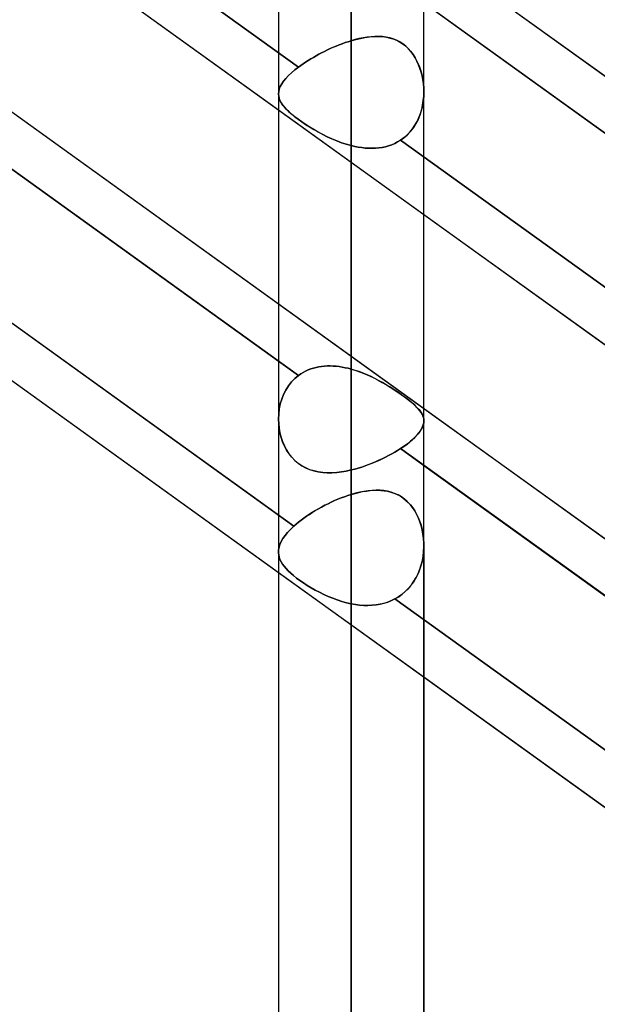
# Model space of a CAD drawing. Header units: millimetres. Extents: x -86 to 92, y -242 to 242.
# Tile 31 of 81: x 30 to 37, y -70 to -58. Entities that reach past the tile are written whole.
import ezdxf

# ---------------------------------------------------------------- set-up
doc = ezdxf.new("R2010")
doc.units = ezdxf.units.MM
doc.layers.add('MAIN-1', color=7, linetype='Continuous')

msp = doc.modelspace()

# ---------------------------------------------------------------- linework, layer by layer
at = {"layer": 'MAIN-1'}
for p, q in [((32.962, 0), (32.962, -129.187)), ((32.962, 0), (32.962, -129.187)), ((33.857, 0), (33.857, -129.777)), ((33.857, 0), (33.857, -128.55)), ((34.752, -129.148), (34.752, 0)), ((34.752, -129.148), (34.752, 0)), ((33.857, -128.55), (33.857, 0)), ((33.857, -129.777), (33.857, 0)), ((17.357, -44.64), (43.441, -63.399)), ((15.474, -46.593), (41.558, -65.352)), ((17.357, -50.335), (43.441, -69.094)), ((15.474, -52.288), (41.558, -71.047)), ((25.661, -53.215), (33.209, -58.643)), ((33.209, -58.643), (25.661, -53.215)), ((25.952, -54.129), (32.962, -59.17)), ((25.952, -56.517), (32.962, -61.558)), ((33.209, -62.44), (25.661, -57.012)), ((25.952, -57.221), (32.962, -62.263)), ((34.752, -57.15), (41.763, -62.191)), ((41.958, -63.036), (34.397, -57.598)), ((34.752, -57.854), (41.763, -62.896)), ((33.857, -58.319), (33.915, -58.303)), ((33.907, -58.305), (33.857, -58.319)), ((33.956, -58.293), (33.907, -58.305)), ((33.915, -58.303), (33.971, -58.29)), ((34.005, -58.283), (33.956, -58.293)), ((33.971, -58.29), (34.027, -58.279)), ((34.053, -58.275), (34.005, -58.283)), ((34.027, -58.279), (34.082, -58.272)), ((34.102, -58.27), (34.053, -58.275)), ((34.082, -58.272), (34.136, -58.267)), ((34.149, -58.267), (34.102, -58.27)), ((34.136, -58.267), (34.189, -58.266)), ((34.196, -58.266), (34.149, -58.267)), ((34.189, -58.266), (34.241, -58.269)), ((34.242, -58.269), (34.196, -58.266)), ((34.241, -58.269), (34.291, -58.275)), ((34.288, -58.275), (34.242, -58.269)), ((34.332, -58.284), (34.288, -58.275)), ((34.291, -58.275), (34.339, -58.286)), ((34.375, -58.297), (34.332, -58.284)), ((34.339, -58.286), (34.386, -58.301)), ((34.416, -58.314), (34.375, -58.297)), ((34.386, -58.301), (34.432, -58.321)), ((34.456, -58.334), (34.416, -58.314)), ((33.529, -58.45), (33.565, -58.433)), ((33.565, -58.433), (33.53, -58.45)), ((33.601, -58.416), (33.565, -58.433)), ((33.565, -58.433), (33.601, -58.416)), ((33.638, -58.4), (33.601, -58.416)), ((33.601, -58.416), (33.637, -58.4)), ((33.637, -58.4), (33.674, -58.385)), ((33.674, -58.385), (33.638, -58.4)), ((33.711, -58.37), (33.674, -58.385)), ((33.674, -58.385), (33.71, -58.37)), ((33.71, -58.37), (33.747, -58.356)), ((33.747, -58.356), (33.711, -58.37)), ((33.784, -58.343), (33.747, -58.356)), ((33.747, -58.356), (33.784, -58.343)), ((33.821, -58.331), (33.784, -58.343)), ((33.784, -58.343), (33.821, -58.331)), ((33.857, -58.319), (33.821, -58.331)), ((33.821, -58.331), (33.857, -58.319)), ((33.857, -62.363), (33.857, -58.319)), ((33.857, -58.319), (33.857, -62.363)), ((34.432, -58.321), (34.475, -58.346)), ((34.494, -58.359), (34.456, -58.334)), ((34.475, -58.346), (34.516, -58.375)), ((34.53, -58.386), (34.494, -58.359)), ((34.516, -58.375), (34.553, -58.408)), ((34.562, -58.418), (34.53, -58.386)), ((34.553, -58.408), (34.588, -58.446)), ((34.593, -58.452), (34.562, -58.418)), ((33.327, -58.563), (33.359, -58.543)), ((33.36, -58.543), (33.328, -58.563)), ((33.359, -58.543), (33.392, -58.524)), ((33.392, -58.524), (33.36, -58.543)), ((33.426, -58.505), (33.392, -58.524)), ((33.392, -58.524), (33.425, -58.505)), ((33.425, -58.505), (33.459, -58.486)), ((33.46, -58.486), (33.426, -58.505)), ((33.459, -58.486), (33.494, -58.468)), ((33.494, -58.468), (33.46, -58.486)), ((33.53, -58.45), (33.494, -58.468)), ((33.494, -58.468), (33.529, -58.45)), ((34.588, -58.446), (34.619, -58.487)), ((34.621, -58.489), (34.593, -58.452)), ((34.619, -58.487), (34.647, -58.531)), ((34.646, -58.529), (34.621, -58.489)), ((34.668, -58.571), (34.646, -58.529)), ((34.647, -58.531), (34.672, -58.578)), ((33.164, -58.678), (33.122, -58.714)), ((33.122, -58.714), (33.163, -58.679)), ((33.163, -58.679), (33.209, -58.643)), ((33.209, -58.643), (33.164, -58.678)), ((33.237, -58.623), (33.209, -58.643)), ((33.209, -58.643), (33.237, -58.623)), ((33.266, -58.603), (33.237, -58.623)), ((33.237, -58.623), (33.266, -58.603)), ((33.296, -58.583), (33.266, -58.603)), ((33.266, -58.603), (33.296, -58.583)), ((33.328, -58.563), (33.296, -58.583)), ((33.296, -58.583), (33.327, -58.563)), ((34.688, -58.615), (34.668, -58.571)), ((34.672, -58.578), (34.693, -58.627)), ((34.705, -58.66), (34.688, -58.615)), ((34.693, -58.627), (34.711, -58.678)), ((34.72, -58.706), (34.705, -58.66)), ((34.711, -58.678), (34.726, -58.729)), ((33.024, -58.817), (33.052, -58.784)), ((33.052, -58.783), (33.025, -58.817)), ((33.052, -58.784), (33.084, -58.749)), ((33.085, -58.749), (33.052, -58.783)), ((33.084, -58.749), (33.122, -58.714)), ((33.122, -58.714), (33.085, -58.749)), ((34.731, -58.753), (34.72, -58.706)), ((34.726, -58.729), (34.737, -58.782)), ((34.741, -58.801), (34.731, -58.753)), ((34.737, -58.782), (34.746, -58.837)), ((34.747, -58.85), (34.741, -58.801)), ((25.586, -58.856), (33.151, -64.297)), ((33.151, -64.297), (25.586, -58.856)), ((32.965, -58.945), (32.972, -58.914)), ((32.972, -58.914), (32.965, -58.945)), ((32.972, -58.914), (32.984, -58.883)), ((32.985, -58.883), (32.972, -58.914)), ((32.984, -58.883), (33.002, -58.85)), ((33.002, -58.85), (32.985, -58.883)), ((33.002, -58.85), (33.024, -58.817)), ((33.025, -58.817), (33.002, -58.85)), ((34.746, -58.837), (34.751, -58.892)), ((34.751, -58.899), (34.747, -58.85)), ((34.751, -58.892), (34.752, -58.948)), ((34.752, -58.949), (34.751, -58.899)), ((32.962, -58.974), (32.962, -62.976)), ((32.962, -58.976), (32.965, -58.945)), ((32.965, -58.945), (32.962, -58.976)), ((32.962, -58.974), (32.962, -62.976)), ((32.965, -59.003), (32.962, -58.976)), ((32.962, -58.976), (32.965, -59.002)), ((32.965, -59.002), (32.971, -59.029)), ((32.971, -59.03), (32.965, -59.003)), ((32.971, -59.029), (32.981, -59.056)), ((32.981, -59.056), (32.971, -59.03)), ((34.751, -59.007), (34.745, -59.065)), ((34.746, -59.057), (34.751, -59.003)), ((34.752, -58.948), (34.751, -59.007)), ((34.751, -59.003), (34.752, -58.949)), ((34.752, -63), (34.752, -58.948)), ((34.752, -63), (34.752, -58.948)), ((32.996, -59.083), (32.981, -59.056)), ((32.981, -59.056), (32.995, -59.083)), ((32.995, -59.083), (33.013, -59.11)), ((33.014, -59.111), (32.996, -59.083)), ((33.013, -59.11), (33.036, -59.138)), ((33.036, -59.138), (33.014, -59.111)), ((33.063, -59.167), (33.036, -59.138)), ((33.036, -59.138), (33.062, -59.166)), ((34.71, -59.216), (34.726, -59.164)), ((34.735, -59.124), (34.721, -59.181)), ((34.726, -59.164), (34.737, -59.111)), ((34.745, -59.065), (34.735, -59.124)), ((34.737, -59.111), (34.746, -59.057)), ((32.962, -59.17), (34.752, -60.457)), ((33.062, -59.166), (33.092, -59.195)), ((33.093, -59.196), (33.063, -59.167)), ((33.092, -59.195), (33.126, -59.225)), ((33.127, -59.226), (33.093, -59.196)), ((33.126, -59.225), (33.163, -59.255)), ((33.165, -59.256), (33.127, -59.226)), ((33.163, -59.255), (33.204, -59.286)), ((33.206, -59.287), (33.165, -59.256)), ((33.204, -59.286), (33.249, -59.318)), ((34.669, -59.314), (34.691, -59.266)), ((34.703, -59.236), (34.681, -59.289)), ((34.691, -59.266), (34.71, -59.216)), ((34.721, -59.181), (34.703, -59.236)), ((33.251, -59.319), (33.206, -59.287)), ((33.249, -59.318), (33.296, -59.35)), ((33.298, -59.351), (33.251, -59.319)), ((33.296, -59.35), (33.346, -59.381)), ((33.348, -59.383), (33.298, -59.351)), ((33.346, -59.381), (33.398, -59.413)), ((33.399, -59.414), (33.348, -59.383)), ((34.581, -59.444), (34.614, -59.403)), ((34.624, -59.389), (34.59, -59.434)), ((34.614, -59.403), (34.643, -59.36)), ((34.655, -59.34), (34.624, -59.389)), ((34.643, -59.36), (34.669, -59.314)), ((34.681, -59.289), (34.655, -59.34)), ((33.398, -59.413), (33.451, -59.443)), ((33.453, -59.444), (33.399, -59.414)), ((33.451, -59.443), (33.507, -59.473)), ((33.508, -59.474), (33.453, -59.444)), ((33.507, -59.473), (33.563, -59.501)), ((33.564, -59.502), (33.508, -59.474)), ((33.563, -59.501), (33.621, -59.528)), ((33.621, -59.528), (33.564, -59.502)), ((33.68, -59.553), (33.621, -59.528)), ((33.621, -59.528), (33.679, -59.553)), ((34.509, -59.512), (34.464, -59.545)), ((34.464, -59.545), (34.506, -59.515)), ((34.506, -59.515), (34.545, -59.481)), ((34.551, -59.475), (34.509, -59.512)), ((34.545, -59.481), (34.581, -59.444)), ((34.59, -59.434), (34.551, -59.475)), ((33.679, -59.553), (33.738, -59.575)), ((33.739, -59.575), (33.68, -59.553)), ((33.738, -59.575), (33.798, -59.594)), ((33.798, -59.594), (33.739, -59.575)), ((33.857, -59.611), (33.798, -59.594)), ((33.798, -59.594), (33.857, -59.611)), ((33.857, -59.611), (33.857, -63.605)), ((33.901, -59.621), (33.857, -59.611)), ((33.857, -59.611), (33.901, -59.621)), ((33.857, -63.605), (33.857, -59.611)), ((33.944, -59.63), (33.901, -59.621)), ((33.901, -59.621), (33.944, -59.63)), ((33.987, -59.636), (33.944, -59.63)), ((33.944, -59.63), (33.987, -59.636)), ((34.03, -59.641), (33.987, -59.636)), ((33.987, -59.636), (34.03, -59.641)), ((34.073, -59.644), (34.03, -59.641)), ((34.03, -59.641), (34.072, -59.644)), ((34.072, -59.644), (34.115, -59.644)), ((34.115, -59.644), (34.073, -59.644)), ((34.157, -59.643), (34.115, -59.644)), ((34.115, -59.644), (34.157, -59.643)), ((34.199, -59.639), (34.157, -59.643)), ((34.157, -59.643), (34.199, -59.639)), ((34.24, -59.633), (34.199, -59.639)), ((34.199, -59.639), (34.24, -59.633)), ((34.28, -59.624), (34.24, -59.633)), ((34.24, -59.633), (34.28, -59.624)), ((34.319, -59.613), (34.28, -59.624)), ((34.28, -59.624), (34.319, -59.613)), ((34.357, -59.6), (34.319, -59.613)), ((34.319, -59.613), (34.357, -59.6)), ((34.394, -59.584), (34.357, -59.6)), ((34.357, -59.6), (34.394, -59.584)), ((34.43, -59.566), (34.394, -59.584)), ((34.394, -59.584), (34.429, -59.566)), ((34.429, -59.566), (34.464, -59.545)), ((34.464, -59.545), (34.43, -59.566)), ((34.464, -59.545), (42.011, -64.973)), ((42.011, -64.973), (34.464, -59.545)), ((25.952, -59.824), (32.962, -64.866)), ((34.752, -60.457), (41.315, -65.177)), ((32.962, -61.558), (34.752, -62.846)), ((32.962, -62.263), (33.209, -62.44)), ((33.209, -62.44), (33.237, -62.421)), ((33.237, -62.421), (33.209, -62.44)), ((33.237, -62.421), (33.266, -62.403)), ((33.266, -62.403), (33.237, -62.421)), ((33.266, -62.403), (33.296, -62.387)), ((33.296, -62.387), (33.266, -62.403)), ((33.296, -62.387), (33.327, -62.373)), ((33.328, -62.373), (33.296, -62.387)), ((33.327, -62.373), (33.359, -62.361)), ((33.36, -62.361), (33.328, -62.373)), ((33.359, -62.361), (33.392, -62.35)), ((33.392, -62.35), (33.36, -62.361)), ((33.392, -62.35), (33.425, -62.341)), ((33.426, -62.341), (33.392, -62.35)), ((33.425, -62.341), (33.459, -62.334)), ((33.46, -62.334), (33.426, -62.341)), ((33.459, -62.334), (33.494, -62.329)), ((33.494, -62.329), (33.46, -62.334)), ((33.494, -62.329), (33.529, -62.325)), ((33.53, -62.325), (33.494, -62.329)), ((33.529, -62.325), (33.565, -62.324)), ((33.565, -62.324), (33.53, -62.325)), ((33.565, -62.324), (33.601, -62.323)), ((33.601, -62.323), (33.565, -62.324)), ((33.601, -62.323), (33.637, -62.325)), ((33.638, -62.325), (33.601, -62.323)), ((33.637, -62.325), (33.674, -62.327)), ((33.674, -62.327), (33.638, -62.325)), ((33.674, -62.327), (33.71, -62.332)), ((33.711, -62.332), (33.674, -62.327)), ((33.71, -62.332), (33.747, -62.338)), ((33.747, -62.338), (33.711, -62.332)), ((33.747, -62.338), (33.784, -62.345)), ((33.784, -62.345), (33.747, -62.338)), ((33.784, -62.345), (33.821, -62.353)), ((33.821, -62.353), (33.784, -62.345)), ((33.821, -62.353), (33.857, -62.363)), ((33.857, -62.363), (33.821, -62.353)), ((33.907, -62.378), (33.857, -62.363)), ((33.857, -62.363), (33.915, -62.38)), ((33.956, -62.394), (33.907, -62.378)), ((33.915, -62.38), (33.971, -62.4)), ((34.005, -62.413), (33.956, -62.394)), ((33.971, -62.4), (34.027, -62.422)), ((34.053, -62.434), (34.005, -62.413)), ((34.027, -62.422), (34.082, -62.447)), ((34.102, -62.455), (34.053, -62.434)), ((33.084, -62.569), (33.122, -62.521)), ((33.122, -62.521), (33.085, -62.568)), ((33.164, -62.478), (33.122, -62.521)), ((33.122, -62.521), (33.163, -62.478)), ((33.163, -62.478), (33.209, -62.44)), ((33.209, -62.44), (33.164, -62.478)), ((34.082, -62.447), (34.136, -62.472)), ((34.149, -62.479), (34.102, -62.455)), ((34.136, -62.472), (34.189, -62.5)), ((34.196, -62.503), (34.149, -62.479)), ((34.189, -62.5), (34.241, -62.528)), ((34.242, -62.529), (34.196, -62.503)), ((34.241, -62.528), (34.291, -62.557)), ((34.288, -62.555), (34.242, -62.529)), ((34.332, -62.582), (34.288, -62.555)), ((34.291, -62.557), (34.339, -62.586)), ((33.025, -62.674), (33.002, -62.731)), ((33.002, -62.732), (33.024, -62.675)), ((33.024, -62.675), (33.052, -62.62)), ((33.052, -62.62), (33.025, -62.674)), ((33.085, -62.568), (33.052, -62.62)), ((33.052, -62.62), (33.084, -62.569)), ((34.375, -62.609), (34.332, -62.582)), ((34.339, -62.586), (34.386, -62.616)), ((34.416, -62.636), (34.375, -62.609)), ((34.386, -62.616), (34.432, -62.646)), ((34.456, -62.663), (34.416, -62.636)), ((34.432, -62.646), (34.475, -62.676)), ((34.494, -62.69), (34.456, -62.663)), ((34.475, -62.676), (34.516, -62.705)), ((32.985, -62.791), (32.972, -62.852)), ((32.972, -62.853), (32.984, -62.792)), ((32.984, -62.792), (33.002, -62.732)), ((33.002, -62.731), (32.985, -62.791)), ((34.53, -62.716), (34.494, -62.69)), ((34.516, -62.705), (34.553, -62.734)), ((34.562, -62.741), (34.53, -62.716)), ((34.553, -62.734), (34.588, -62.761)), ((34.593, -62.765), (34.562, -62.741)), ((34.588, -62.761), (34.619, -62.787)), ((34.621, -62.789), (34.593, -62.765)), ((34.619, -62.787), (34.647, -62.813)), ((34.646, -62.812), (34.621, -62.789)), ((32.965, -62.915), (32.962, -62.978)), ((32.962, -62.979), (32.965, -62.916)), ((32.972, -62.852), (32.965, -62.915)), ((32.965, -62.916), (32.972, -62.853)), ((34.668, -62.834), (34.646, -62.812)), ((34.647, -62.813), (34.672, -62.838)), ((34.688, -62.856), (34.668, -62.834)), ((34.672, -62.838), (34.693, -62.862)), ((34.705, -62.877), (34.688, -62.856)), ((34.693, -62.862), (34.711, -62.885)), ((34.72, -62.898), (34.705, -62.877)), ((34.711, -62.885), (34.726, -62.908)), ((34.731, -62.918), (34.72, -62.898)), ((34.726, -62.908), (34.737, -62.93)), ((34.741, -62.938), (34.731, -62.918)), ((34.752, -62.846), (41.315, -67.565)), ((32.962, -62.978), (32.965, -63.035)), ((32.965, -63.036), (32.962, -62.979)), ((32.965, -63.035), (32.971, -63.092)), ((32.971, -63.093), (32.965, -63.036)), ((34.737, -62.93), (34.746, -62.953)), ((34.747, -62.959), (34.741, -62.938)), ((34.751, -63.025), (34.745, -63.051)), ((34.746, -62.953), (34.751, -62.976)), ((34.746, -63.047), (34.751, -63.023)), ((34.751, -62.979), (34.747, -62.959)), ((34.751, -62.976), (34.752, -63)), ((34.752, -63), (34.751, -62.979)), ((34.751, -63.023), (34.752, -63)), ((34.752, -63), (34.751, -63.025)), ((32.971, -63.092), (32.981, -63.148)), ((32.981, -63.149), (32.971, -63.093)), ((32.981, -63.148), (32.995, -63.203)), ((32.996, -63.204), (32.981, -63.149)), ((34.681, -63.161), (34.655, -63.19)), ((34.669, -63.174), (34.691, -63.148)), ((34.703, -63.132), (34.681, -63.161)), ((34.691, -63.148), (34.71, -63.122)), ((34.721, -63.104), (34.703, -63.132)), ((34.71, -63.122), (34.726, -63.096)), ((34.735, -63.077), (34.721, -63.104)), ((34.726, -63.096), (34.737, -63.071)), ((34.745, -63.051), (34.735, -63.077)), ((34.737, -63.071), (34.746, -63.047)), ((32.995, -63.203), (33.013, -63.256)), ((33.014, -63.258), (32.996, -63.204)), ((33.013, -63.256), (33.036, -63.308)), ((33.037, -63.31), (33.014, -63.258)), ((34.506, -63.314), (34.545, -63.286)), ((34.551, -63.281), (34.509, -63.312)), ((34.545, -63.286), (34.581, -63.258)), ((34.59, -63.25), (34.551, -63.281)), ((34.581, -63.258), (34.614, -63.229)), ((34.624, -63.22), (34.59, -63.25)), ((34.614, -63.229), (34.643, -63.202)), ((34.655, -63.19), (34.624, -63.22)), ((34.643, -63.202), (34.669, -63.174)), ((33.036, -63.308), (33.062, -63.357)), ((33.063, -63.359), (33.037, -63.31)), ((33.062, -63.357), (33.092, -63.404)), ((33.093, -63.406), (33.063, -63.359)), ((33.092, -63.404), (33.126, -63.447)), ((33.128, -63.449), (33.093, -63.406)), ((34.319, -63.428), (34.357, -63.407)), ((34.357, -63.407), (34.319, -63.428)), ((34.357, -63.407), (34.394, -63.386)), ((34.394, -63.386), (34.357, -63.407)), ((34.394, -63.386), (34.429, -63.364)), ((34.43, -63.364), (34.394, -63.386)), ((34.429, -63.364), (34.464, -63.342)), ((34.464, -63.342), (34.43, -63.364)), ((34.509, -63.312), (34.464, -63.342)), ((34.464, -63.342), (34.506, -63.314)), ((42.011, -68.77), (34.464, -63.342)), ((34.464, -63.342), (34.752, -63.55)), ((33.126, -63.447), (33.163, -63.487)), ((33.165, -63.488), (33.128, -63.449)), ((33.163, -63.487), (33.204, -63.522)), ((33.206, -63.523), (33.165, -63.488)), ((33.204, -63.522), (33.249, -63.553)), ((33.251, -63.554), (33.206, -63.523)), ((34.072, -63.539), (34.115, -63.522)), ((34.115, -63.522), (34.073, -63.539)), ((34.115, -63.522), (34.157, -63.505)), ((34.157, -63.505), (34.115, -63.522)), ((34.199, -63.486), (34.157, -63.505)), ((34.157, -63.505), (34.199, -63.487)), ((34.24, -63.467), (34.199, -63.486)), ((34.199, -63.487), (34.24, -63.468)), ((34.24, -63.468), (34.28, -63.448)), ((34.28, -63.448), (34.24, -63.467)), ((34.28, -63.448), (34.319, -63.428)), ((34.319, -63.428), (34.28, -63.448)), ((33.249, -63.553), (33.296, -63.579)), ((33.298, -63.58), (33.251, -63.554)), ((33.296, -63.579), (33.346, -63.6)), ((33.348, -63.601), (33.298, -63.58)), ((33.346, -63.6), (33.398, -63.617)), ((33.4, -63.617), (33.348, -63.601)), ((33.398, -63.617), (33.451, -63.629)), ((33.453, -63.629), (33.4, -63.617)), ((33.451, -63.629), (33.507, -63.636)), ((33.508, -63.637), (33.453, -63.629)), ((33.507, -63.636), (33.563, -63.64)), ((33.564, -63.64), (33.508, -63.637)), ((33.563, -63.64), (33.621, -63.64)), ((33.622, -63.64), (33.564, -63.64)), ((33.621, -63.64), (33.679, -63.636)), ((33.68, -63.636), (33.622, -63.64)), ((33.679, -63.636), (33.738, -63.629)), ((33.739, -63.628), (33.68, -63.636)), ((33.738, -63.629), (33.798, -63.618)), ((33.798, -63.618), (33.739, -63.628)), ((33.798, -63.618), (33.857, -63.605)), ((33.857, -63.605), (33.798, -63.618)), ((33.857, -63.605), (33.901, -63.594)), ((33.901, -63.594), (33.857, -63.605)), ((33.901, -63.594), (33.944, -63.582)), ((33.944, -63.582), (33.901, -63.594)), ((33.944, -63.582), (33.987, -63.569)), ((33.987, -63.569), (33.944, -63.582)), ((33.987, -63.569), (34.03, -63.554)), ((34.03, -63.554), (33.987, -63.569)), ((34.03, -63.554), (34.072, -63.539)), ((34.073, -63.539), (34.03, -63.554)), ((34.752, -63.55), (41.315, -68.269)), ((33.91, -63.892), (33.857, -63.907)), ((33.857, -63.907), (33.905, -63.893)), ((33.905, -63.893), (33.952, -63.881)), ((33.963, -63.879), (33.91, -63.892)), ((33.952, -63.881), (33.999, -63.871)), ((34.014, -63.869), (33.963, -63.879)), ((33.999, -63.871), (34.045, -63.864)), ((34.065, -63.861), (34.014, -63.869)), ((34.045, -63.864), (34.091, -63.858)), ((34.115, -63.856), (34.065, -63.861)), ((34.091, -63.858), (34.135, -63.855)), ((34.164, -63.854), (34.115, -63.856)), ((34.135, -63.855), (34.179, -63.854)), ((34.212, -63.855), (34.164, -63.854)), ((34.179, -63.854), (34.222, -63.856)), ((34.259, -63.859), (34.212, -63.855)), ((34.222, -63.856), (34.264, -63.86)), ((34.305, -63.867), (34.259, -63.859)), ((34.264, -63.86), (34.305, -63.867)), ((34.305, -63.867), (34.345, -63.877)), ((34.35, -63.878), (34.305, -63.867)), ((34.345, -63.877), (34.384, -63.889)), ((34.393, -63.893), (34.35, -63.878)), ((34.384, -63.889), (34.422, -63.906)), ((34.435, -63.912), (34.393, -63.893)), ((33.613, -64.001), (33.573, -64.02)), ((33.573, -64.02), (33.613, -64.001)), ((33.653, -63.982), (33.613, -64.001)), ((33.613, -64.001), (33.653, -63.982)), ((33.694, -63.965), (33.653, -63.982)), ((33.653, -63.982), (33.694, -63.965)), ((33.735, -63.949), (33.694, -63.965)), ((33.694, -63.965), (33.735, -63.949)), ((33.776, -63.934), (33.735, -63.949)), ((33.735, -63.949), (33.776, -63.934)), ((33.817, -63.919), (33.776, -63.934)), ((33.776, -63.934), (33.817, -63.919)), ((33.857, -63.907), (33.817, -63.919)), ((33.817, -63.919), (33.857, -63.907)), ((33.857, -85.383), (33.857, -63.907)), ((34.422, -63.906), (34.459, -63.925)), ((34.476, -63.936), (34.435, -63.912)), ((34.459, -63.925), (34.495, -63.949)), ((34.514, -63.963), (34.476, -63.936)), ((34.495, -63.949), (34.528, -63.975)), ((34.549, -63.994), (34.514, -63.963)), ((34.528, -63.975), (34.559, -64.004)), ((34.582, -64.028), (34.549, -63.994)), ((34.559, -64.004), (34.588, -64.036)), ((33.379, -64.127), (33.343, -64.15)), ((33.343, -64.151), (33.379, -64.127)), ((33.417, -64.104), (33.379, -64.127)), ((33.379, -64.127), (33.416, -64.104)), ((33.416, -64.104), (33.455, -64.082)), ((33.455, -64.082), (33.417, -64.104)), ((33.493, -64.061), (33.455, -64.082)), ((33.455, -64.082), (33.493, -64.061)), ((33.533, -64.04), (33.493, -64.061)), ((33.493, -64.061), (33.533, -64.04)), ((33.573, -64.02), (33.533, -64.04)), ((33.533, -64.04), (33.573, -64.02)), ((34.612, -64.067), (34.582, -64.028)), ((34.588, -64.036), (34.615, -64.07)), ((34.64, -64.108), (34.612, -64.067)), ((34.615, -64.07), (34.64, -64.108)), ((34.64, -64.108), (34.662, -64.147)), ((34.664, -64.152), (34.64, -64.108)), ((33.209, -64.248), (33.179, -64.272)), ((33.179, -64.272), (33.209, -64.248)), ((33.24, -64.223), (33.209, -64.248)), ((33.209, -64.248), (33.24, -64.223)), ((33.273, -64.199), (33.24, -64.223)), ((33.24, -64.223), (33.273, -64.199)), ((33.308, -64.174), (33.273, -64.199)), ((33.273, -64.199), (33.307, -64.174)), ((33.307, -64.174), (33.343, -64.151)), ((33.343, -64.15), (33.308, -64.174)), ((34.662, -64.147), (34.681, -64.188)), ((34.686, -64.197), (34.664, -64.152)), ((34.681, -64.188), (34.699, -64.23)), ((34.704, -64.245), (34.686, -64.197)), ((34.699, -64.23), (34.714, -64.273)), ((34.719, -64.294), (34.704, -64.245)), ((33.044, -64.412), (33.075, -64.374)), ((33.075, -64.374), (33.044, -64.412)), ((33.075, -64.374), (33.111, -64.336)), ((33.111, -64.336), (33.075, -64.374)), ((33.111, -64.336), (33.151, -64.297)), ((33.151, -64.297), (33.111, -64.336)), ((33.179, -64.272), (33.151, -64.297)), ((33.151, -64.297), (33.179, -64.272)), ((34.714, -64.273), (34.726, -64.318)), ((34.732, -64.343), (34.719, -64.294)), ((34.726, -64.318), (34.736, -64.363)), ((34.741, -64.395), (34.732, -64.343)), ((34.736, -64.363), (34.744, -64.41)), ((32.981, -64.521), (32.997, -64.485)), ((32.997, -64.485), (32.981, -64.521)), ((32.997, -64.485), (33.018, -64.449)), ((33.018, -64.449), (32.997, -64.485)), ((33.018, -64.449), (33.044, -64.412)), ((33.044, -64.412), (33.018, -64.449)), ((34.748, -64.447), (34.741, -64.395)), ((34.744, -64.41), (34.749, -64.457)), ((34.752, -64.5), (34.748, -64.447)), ((34.749, -64.457), (34.752, -64.505)), ((32.962, -64.615), (32.962, -86.278)), ((32.962, -64.615), (32.962, -86.278)), ((32.963, -64.623), (32.964, -64.59)), ((32.964, -64.59), (32.963, -64.623)), ((32.97, -64.555), (32.964, -64.59)), ((32.964, -64.59), (32.97, -64.556)), ((32.97, -64.556), (32.981, -64.521)), ((32.981, -64.521), (32.97, -64.555)), ((34.743, -64.665), (34.75, -64.61)), ((34.75, -64.606), (34.744, -64.658)), ((34.752, -64.554), (34.75, -64.606)), ((34.75, -64.61), (34.752, -64.554)), ((34.752, -64.554), (34.752, -64.5)), ((34.752, -64.505), (34.752, -64.554)), ((34.752, -64.537), (34.752, -86.278)), ((34.752, -86.278), (34.752, -64.537)), ((32.965, -64.651), (32.963, -64.623)), ((32.963, -64.623), (32.965, -64.651)), ((32.972, -64.679), (32.965, -64.651)), ((32.965, -64.651), (32.972, -64.679)), ((32.981, -64.707), (32.972, -64.679)), ((32.972, -64.679), (32.981, -64.707)), ((32.995, -64.735), (32.981, -64.707)), ((32.981, -64.707), (32.994, -64.735)), ((32.994, -64.735), (33.011, -64.763)), ((33.011, -64.763), (32.995, -64.735)), ((34.72, -64.774), (34.734, -64.72)), ((34.736, -64.709), (34.724, -64.76)), ((34.734, -64.72), (34.743, -64.665)), ((34.744, -64.658), (34.736, -64.709)), ((33.032, -64.791), (33.011, -64.763)), ((33.011, -64.763), (33.032, -64.791)), ((33.056, -64.819), (33.032, -64.791)), ((33.032, -64.791), (33.056, -64.819)), ((33.083, -64.848), (33.056, -64.819)), ((33.056, -64.819), (33.083, -64.848)), ((33.114, -64.877), (33.083, -64.848)), ((33.083, -64.848), (33.114, -64.877)), ((34.691, -64.858), (34.67, -64.905)), ((34.683, -64.878), (34.703, -64.827)), ((34.709, -64.81), (34.691, -64.858)), ((34.703, -64.827), (34.72, -64.774)), ((34.724, -64.76), (34.709, -64.81)), ((32.962, -64.866), (34.752, -66.153)), ((33.148, -64.906), (33.114, -64.877)), ((33.114, -64.877), (33.148, -64.906)), ((33.186, -64.936), (33.148, -64.906)), ((33.148, -64.906), (33.185, -64.936)), ((33.185, -64.936), (33.226, -64.966)), ((33.226, -64.966), (33.186, -64.936)), ((33.27, -64.996), (33.226, -64.966)), ((33.226, -64.966), (33.27, -64.996)), ((34.6, -65.019), (34.631, -64.975)), ((34.646, -64.95), (34.619, -64.993)), ((34.631, -64.975), (34.659, -64.928)), ((34.67, -64.905), (34.646, -64.95)), ((34.659, -64.928), (34.683, -64.878)), ((33.316, -65.026), (33.27, -64.996)), ((33.27, -64.996), (33.316, -65.026)), ((33.365, -65.055), (33.316, -65.026)), ((33.316, -65.026), (33.364, -65.055)), ((33.364, -65.055), (33.415, -65.083)), ((33.415, -65.084), (33.365, -65.055)), ((33.415, -65.083), (33.467, -65.111)), ((33.467, -65.111), (33.415, -65.084)), ((34.487, -65.134), (34.528, -65.099)), ((34.556, -65.071), (34.52, -65.106)), ((34.528, -65.099), (34.565, -65.061)), ((34.589, -65.033), (34.556, -65.071)), ((34.565, -65.061), (34.6, -65.019)), ((34.619, -64.993), (34.589, -65.033)), ((33.52, -65.137), (33.467, -65.111)), ((33.467, -65.111), (33.52, -65.137)), ((33.574, -65.162), (33.52, -65.137)), ((33.52, -65.137), (33.575, -65.162)), ((33.63, -65.184), (33.574, -65.162)), ((33.575, -65.162), (33.63, -65.185)), ((33.686, -65.205), (33.63, -65.184)), ((33.63, -65.185), (33.686, -65.205)), ((33.743, -65.223), (33.686, -65.205)), ((33.686, -65.205), (33.743, -65.224)), ((33.8, -65.239), (33.743, -65.223)), ((33.743, -65.224), (33.8, -65.239)), ((34.308, -65.232), (34.353, -65.214)), ((34.353, -65.214), (34.308, -65.232)), ((34.353, -65.214), (34.397, -65.193)), ((34.397, -65.193), (34.353, -65.214)), ((34.397, -65.193), (34.443, -65.165)), ((34.44, -65.167), (34.397, -65.193)), ((34.397, -65.193), (41.958, -70.631)), ((41.958, -70.631), (34.397, -65.193)), ((34.481, -65.138), (34.44, -65.167)), ((34.443, -65.165), (34.487, -65.134)), ((34.52, -65.106), (34.481, -65.138)), ((33.857, -65.252), (33.8, -65.239)), ((33.8, -65.239), (33.857, -65.252)), ((33.857, -65.252), (33.909, -65.261)), ((33.909, -65.261), (33.857, -65.252)), ((33.857, -65.252), (33.857, -87.173)), ((33.909, -65.261), (33.961, -65.268)), ((33.961, -65.268), (33.909, -65.261)), ((33.961, -65.268), (34.012, -65.272)), ((34.012, -65.272), (33.961, -65.268)), ((34.012, -65.272), (34.063, -65.273)), ((34.063, -65.273), (34.012, -65.272)), ((34.063, -65.273), (34.114, -65.271)), ((34.114, -65.271), (34.063, -65.273)), ((34.114, -65.271), (34.164, -65.266)), ((34.164, -65.266), (34.114, -65.271)), ((34.164, -65.266), (34.213, -65.258)), ((34.213, -65.258), (34.164, -65.266)), ((34.213, -65.258), (34.261, -65.246)), ((34.261, -65.247), (34.213, -65.258)), ((34.261, -65.246), (34.308, -65.232)), ((34.308, -65.232), (34.261, -65.247)), ((34.752, -66.153), (41.315, -70.872))]:
    msp.add_line(p, q, dxfattribs=at)

doc.saveas('drawing.dxf')
